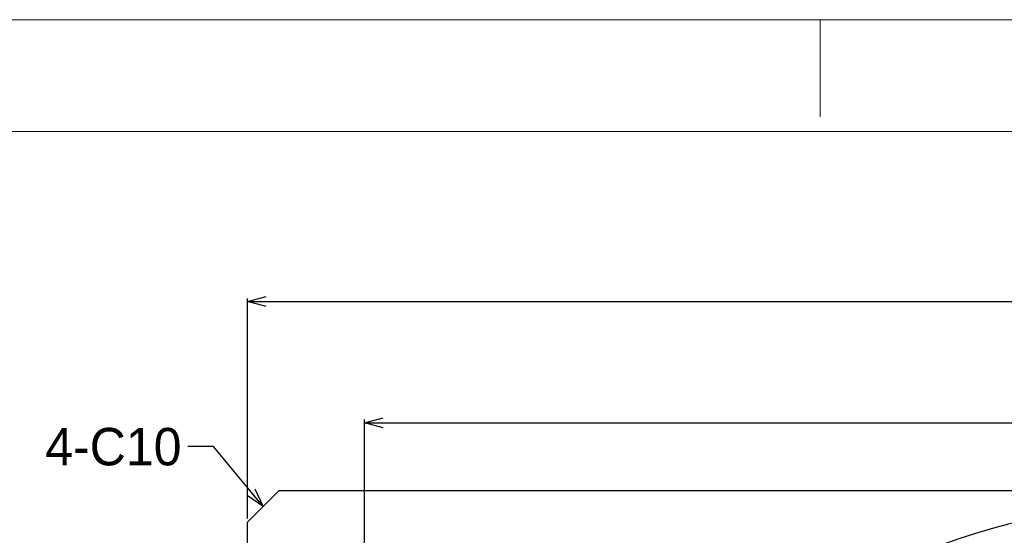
# Model space of a CAD drawing. Header units: millimetres. Extents: x -24622 to 2009, y -1603 to 2074.
# Tile 212 of 256: x 269 to 585, y 1908 to 2074. Entities that reach past the tile are written whole.
import ezdxf

# ---------------------------------------------------------------- set-up
doc = ezdxf.new("R2010")
doc.units = ezdxf.units.MM
doc.layers.add('用户自定义1', color=4, linetype='Continuous', lineweight=13)
doc.dimstyles.new('副本 12', dxfattribs={"dimtxt": 12, "dimasz": 6, "dimexe": 1, "dimexo": 1.2, "dimgap": 2, "dimtad": 0, "dimtxsty": 'Standard', "dimblk": 'OPEN30', "dimcen": 0, "dimclrd": 5, "dimclre": 3, "dimclrt": 256, "dimadec": 0, "dimazin": 2, "dimtm": 1e-09, "dimtfac": 0.6, "dimtofl": 0, "dimtmove": 0, "dimatfit": 3, "dimldrblk": 'OPEN30', "dimfxl": 0, "dimtolj": 1, "dimarcsym": 0})

# ---------------------------------------------------------------- blocks, each defined once
blk = doc.blocks.new('_Open30')
at = {"color": 0, "linetype": 'ByBlock', "lineweight": -2}
for p, q in [((-1, 0.268), (0, 0)), ((0, 0), (-1, -0.268)), ((0, 0), (-1, 0))]:
    blk.add_line(p, q, dxfattribs=at)
blk = doc.blocks.new('*D143')
at = {"color": 3, "linetype": 'ByBlock', "lineweight": -2}
for p, q in [((342.14, 1913.89), (342.14, 1984.43)), ((892.14, 1913.89), (892.14, 1984.43))]:
    blk.add_line(p, q, dxfattribs=at)
at = {"color": 5, "linetype": 'ByBlock', "lineweight": -2}
for p, q in [((348.14, 1983.43), (600.14, 1983.43)), ((886.14, 1983.43), (634.14, 1983.43))]:
    blk.add_line(p, q, dxfattribs=at)
at = {"layer": 'Defpoints', "color": 0, "linetype": 'ByBlock'}
for p in [(342.14, 1983.43), (342.14, 1912.69), (892.14, 1912.69)]:
    blk.add_point(p, dxfattribs=at)
at = {"color": 5, "linetype": 'ByBlock', "lineweight": -2, "xscale": 6, "yscale": 6, "zscale": 6, "rotation": 180}
blk.add_blockref('_Open30', (342.14, 1983.43), dxfattribs=at)
at = {"color": 5, "linetype": 'ByBlock', "lineweight": -2, "xscale": 6, "yscale": 6, "zscale": 6}
blk.add_blockref('_Open30', (892.14, 1983.43), dxfattribs=at)
at = {"linetype": 'ByBlock', "insert": (617.14, 1983.43), "char_height": 12, "attachment_point": 5}
blk.add_mtext('\\A1;550', dxfattribs=at)
blk = doc.blocks.new('*D152')
at = {"color": 3, "linetype": 'ByBlock', "lineweight": -2}
for p, q in [((379.64, 1904.89), (379.64, 1945.58)), ((854.64, 1904.89), (854.64, 1945.58))]:
    blk.add_line(p, q, dxfattribs=at)
at = {"color": 5, "linetype": 'ByBlock', "lineweight": -2}
for p, q in [((385.64, 1944.58), (599.14, 1944.58)), ((848.64, 1944.58), (635.14, 1944.58))]:
    blk.add_line(p, q, dxfattribs=at)
at = {"layer": 'Defpoints', "color": 0, "linetype": 'ByBlock'}
for p in [(854.64, 1944.58), (379.64, 1903.69), (854.64, 1903.69)]:
    blk.add_point(p, dxfattribs=at)
at = {"color": 5, "linetype": 'ByBlock', "lineweight": -2, "xscale": 6, "yscale": 6, "zscale": 6, "rotation": 180}
blk.add_blockref('_Open30', (379.64, 1944.58), dxfattribs=at)
at = {"color": 5, "linetype": 'ByBlock', "lineweight": -2, "xscale": 6, "yscale": 6, "zscale": 6}
blk.add_blockref('_Open30', (854.64, 1944.58), dxfattribs=at)
at = {"linetype": 'ByBlock', "insert": (617.14, 1944.58), "char_height": 12, "attachment_point": 5}
blk.add_mtext('\\A1;475', dxfattribs=at)

msp = doc.modelspace()

# ---------------------------------------------------------------- linework, layer by layer
at = {"color": 7, "linetype": 'Continuous'}
for p, q in [((342.144, 1912.694), (352.144, 1922.694)), ((882.144, 1922.694), (352.144, 1922.694)), ((342.144, 1523.694), (342.144, 1912.694))]:
    msp.add_line(p, q, dxfattribs=at)
msp.add_arc((639.144, 1704.694), 214, 0, 180, dxfattribs=at)
at = {"layer": '用户自定义1', "color": 0, "lineweight": 15, "ltscale": 0.3}
for p, q in [((525.718, 2042.599), (525.718, 2073.719)), ((-45.125, 2037.931), (1973.314, 2037.931))]:
    msp.add_line(p, q, dxfattribs=at)
msp.add_lwpolyline([(-80.913, 2073.719), (1865.95, 2073.719), (2009.102, 2073.719)], dxfattribs=at)

# ---------------------------------------------------------------- texts
at = {"linetype": 'ByBlock', "insert": (321.005, 1942.903), "char_height": 12, "attachment_point": 3}
msp.add_mtext('4-C10', dxfattribs=at)

# ---------------------------------------------------------------- dimensions: what is measured, and where the dimension line sits
at = {"color": 5, "linetype": 'ByBlock'}
for base, p1, p2, picture, middle in [((342.144, 1983.426), (892.144, 1912.694), (342.144, 1912.694), '*D143', (617.144, 1983.426)), ((854.644, 1944.578), (379.644, 1903.694), (854.644, 1903.694), '*D152', (617.144, 1944.578))]:
    dim = msp.add_linear_dim(base=base, p1=p1, p2=p2, angle=180, dimstyle='副本 12', dxfattribs=at)
    dim.commit()
    dim.dimension.update_dxf_attribs({"geometry": picture, "text_midpoint": middle})

# ---------------------------------------------------------------- leaders
at = {"color": 5, "linetype": 'ByBlock', "annotation_type": 0, "has_hookline": 1, "hookline_direction": 1, "text_width": 50}
msp.add_leader([(347.144, 1917.694), (331.222, 1936.903), (323.005, 1936.903)], dimstyle='副本 12', override={"dimgap": 2, "dimtad": 0}, dxfattribs=at)

doc.saveas('drawing.dxf')
